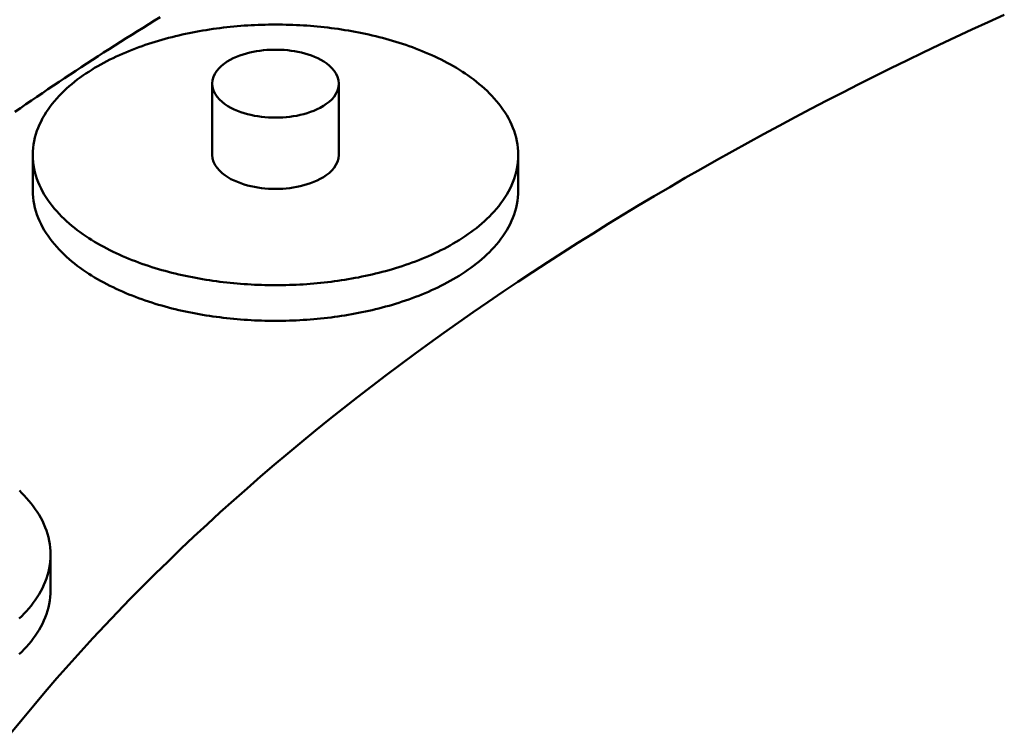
# Model space of a CAD drawing. Header units: millimetres. Extents: x 0 to 841, y 0 to 594.
# Tile 11 of 35: x 221 to 255, y 371 to 396. Entities that reach past the tile are written whole.
import ezdxf

# ---------------------------------------------------------------- set-up
doc = ezdxf.new("R2010")
doc.units = ezdxf.units.MM
doc.layers.add('VIS', color=7, linetype='CONTINUOUS', lineweight=50)

msp = doc.modelspace()

# ---------------------------------------------------------------- linework, layer by layer
at = {"layer": 'VIS'}
for points in [[(254.638, 396.004), (254.075, 395.747), (253.512, 395.488), (252.951, 395.226), (252.391, 394.961), (251.832, 394.694), (251.274, 394.425), (250.718, 394.152), (250.163, 393.877), (249.609, 393.6), (249.057, 393.319), (248.506, 393.036), (247.956, 392.75), (247.408, 392.462), (246.862, 392.17), (246.317, 391.876), (245.773, 391.579), (245.231, 391.28), (244.691, 390.977), (244.152, 390.671), (243.615, 390.363), (243.079, 390.051), (242.545, 389.737), (242.013, 389.42), (241.483, 389.1), (240.955, 388.776), (240.429, 388.45), (239.904, 388.12), (239.381, 387.788), (238.861, 387.452), (238.342, 387.114), (237.826, 386.772), (237.311, 386.426), (236.799, 386.078), (236.289, 385.727), (235.782, 385.372), (235.276, 385.014), (234.773, 384.652), (234.273, 384.287), (233.775, 383.919), (233.279, 383.548), (232.786, 383.173), (232.296, 382.794), (231.808, 382.412), (231.323, 382.027), (230.841, 381.638), (230.362, 381.245), (229.886, 380.849), (229.412, 380.45), (228.942, 380.046), (228.475, 379.639), (228.012, 379.229), (227.551, 378.814), (227.094, 378.396), (226.641, 377.974), (226.191, 377.548), (225.745, 377.119), (225.302, 376.685), (224.863, 376.248), (224.429, 375.807), (223.998, 375.362), (223.571, 374.913), (223.149, 374.46), (222.73, 374.003), (222.316, 373.543), (221.907, 373.078), (221.502, 372.609), (221.102, 372.136), (220.707, 371.659), (220.317, 371.178)], [(254.638, 396.004), (254.075, 395.747), (253.512, 395.488), (252.951, 395.226), (252.391, 394.961), (251.832, 394.694), (251.274, 394.425), (250.718, 394.152), (250.163, 393.877), (249.609, 393.6), (249.057, 393.319), (248.506, 393.036), (247.956, 392.75), (247.408, 392.462), (246.862, 392.17), (246.317, 391.876), (245.773, 391.579), (245.231, 391.28), (244.691, 390.977), (244.152, 390.671), (243.615, 390.363), (243.079, 390.051), (242.545, 389.737), (242.013, 389.42), (241.483, 389.1), (240.955, 388.776), (240.429, 388.45), (239.904, 388.12), (239.381, 387.788), (238.861, 387.452), (238.342, 387.114), (237.826, 386.772), (237.311, 386.426), (236.799, 386.078), (236.289, 385.727), (235.782, 385.372), (235.276, 385.014), (234.773, 384.652), (234.273, 384.287), (233.775, 383.919), (233.279, 383.548), (232.786, 383.173), (232.296, 382.794), (231.808, 382.412), (231.323, 382.027), (230.841, 381.638), (230.362, 381.245), (229.886, 380.849), (229.412, 380.45), (228.942, 380.046), (228.475, 379.639), (228.012, 379.229), (227.551, 378.814), (227.094, 378.396), (226.641, 377.974), (226.191, 377.548), (225.745, 377.119), (225.302, 376.685), (224.863, 376.248), (224.429, 375.807), (223.998, 375.362), (223.571, 374.913), (223.149, 374.46), (222.73, 374.003), (222.316, 373.543), (221.907, 373.078), (221.502, 372.609), (221.102, 372.136), (220.707, 371.659), (220.317, 371.178)], [(225.469, 395.921), (225.273, 395.8), (225.077, 395.678), (224.882, 395.556), (224.686, 395.434), (224.491, 395.311), (224.297, 395.188), (224.102, 395.065), (223.908, 394.941), (223.714, 394.817), (223.52, 394.693), (223.326, 394.568), (223.133, 394.442), (222.94, 394.317), (222.747, 394.191), (222.554, 394.065), (222.362, 393.938), (222.169, 393.811), (221.978, 393.683), (221.786, 393.555), (221.594, 393.427), (221.403, 393.298), (221.212, 393.169), (221.022, 393.04), (220.831, 392.91), (220.641, 392.78), (220.452, 392.65)], [(237.845, 391.161), (237.842, 391.282), (237.833, 391.402), (237.818, 391.521), (237.797, 391.64), (237.771, 391.757), (237.739, 391.873), (237.702, 391.988), (237.66, 392.101), (237.613, 392.211), (237.562, 392.32), (237.506, 392.427), (237.447, 392.532), (237.383, 392.634), (237.316, 392.734), (237.246, 392.832), (237.173, 392.927), (237.096, 393.02), (237.017, 393.111), (236.936, 393.2), (236.852, 393.286), (236.766, 393.37), (236.678, 393.452), (236.588, 393.532), (236.496, 393.61), (236.402, 393.686), (236.307, 393.76), (236.21, 393.831), (236.113, 393.901), (236.013, 393.97), (235.913, 394.036), (235.811, 394.1), (235.708, 394.163), (235.605, 394.224), (235.5, 394.284), (235.394, 394.342), (235.288, 394.398), (235.181, 394.452), (235.073, 394.506), (234.964, 394.557), (234.855, 394.608), (234.745, 394.656), (234.634, 394.704), (234.523, 394.75), (234.411, 394.795), (234.299, 394.838), (234.186, 394.88), (234.073, 394.921), (233.959, 394.96), (233.845, 394.999), (233.73, 395.036), (233.615, 395.072), (233.5, 395.106), (233.384, 395.14), (233.268, 395.172), (233.152, 395.203), (233.035, 395.233), (232.919, 395.262), (232.802, 395.29), (232.684, 395.317), (232.567, 395.343), (232.449, 395.368), (232.331, 395.391), (232.212, 395.414), (232.094, 395.435), (231.975, 395.456), (231.857, 395.475), (231.738, 395.494), (231.619, 395.512), (231.499, 395.528), (231.38, 395.544), (231.26, 395.558), (231.141, 395.572), (231.021, 395.585), (230.901, 395.596), (230.781, 395.607), (230.661, 395.617), (230.541, 395.626), (230.421, 395.634), (230.301, 395.641), (230.181, 395.647), (230.06, 395.652), (229.94, 395.656), (229.82, 395.659), (229.699, 395.662), (229.579, 395.663), (229.459, 395.663), (229.338, 395.663), (229.218, 395.662), (229.098, 395.659), (228.977, 395.656), (228.857, 395.652), (228.737, 395.647), (228.616, 395.641), (228.496, 395.634), (228.376, 395.626), (228.256, 395.617), (228.136, 395.607), (228.016, 395.596), (227.896, 395.585), (227.777, 395.572), (227.657, 395.558), (227.537, 395.544), (227.418, 395.528), (227.299, 395.512), (227.18, 395.494), (227.061, 395.475), (226.942, 395.456), (226.823, 395.435), (226.705, 395.414), (226.587, 395.391), (226.469, 395.368), (226.351, 395.343), (226.233, 395.317), (226.116, 395.29), (225.999, 395.262), (225.882, 395.233), (225.765, 395.203), (225.649, 395.172), (225.533, 395.14), (225.417, 395.106), (225.302, 395.072), (225.187, 395.036), (225.073, 394.999), (224.959, 394.96), (224.845, 394.921), (224.732, 394.88), (224.619, 394.838), (224.507, 394.795), (224.395, 394.75), (224.283, 394.704), (224.173, 394.656), (224.063, 394.608), (223.953, 394.557), (223.845, 394.506), (223.737, 394.452), (223.629, 394.398), (223.523, 394.342), (223.417, 394.284), (223.313, 394.224), (223.209, 394.163), (223.106, 394.1), (223.005, 394.036), (222.904, 393.97), (222.805, 393.901), (222.707, 393.831), (222.61, 393.76), (222.515, 393.686), (222.422, 393.61), (222.33, 393.532), (222.24, 393.452), (222.152, 393.37), (222.066, 393.286), (221.982, 393.2), (221.9, 393.111), (221.821, 393.02), (221.745, 392.927), (221.671, 392.832), (221.601, 392.734), (221.534, 392.634), (221.471, 392.532), (221.411, 392.427), (221.356, 392.32), (221.304, 392.211), (221.257, 392.101), (221.215, 391.988), (221.178, 391.873), (221.147, 391.757), (221.12, 391.64), (221.1, 391.521), (221.085, 391.402), (221.076, 391.282), (221.073, 391.161)], [(231.646, 393.622), (231.635, 393.741), (231.602, 393.857), (231.551, 393.965), (231.485, 394.065), (231.407, 394.156), (231.32, 394.239), (231.226, 394.314), (231.127, 394.382), (231.024, 394.443), (230.917, 394.497), (230.807, 394.547), (230.696, 394.591), (230.582, 394.63), (230.467, 394.664), (230.351, 394.694), (230.234, 394.72), (230.116, 394.742), (229.997, 394.76), (229.878, 394.775), (229.759, 394.785), (229.639, 394.792), (229.519, 394.796), (229.399, 394.796), (229.279, 394.792), (229.159, 394.785), (229.039, 394.775), (228.92, 394.76), (228.801, 394.742), (228.683, 394.72), (228.566, 394.694), (228.45, 394.664), (228.335, 394.63), (228.222, 394.591), (228.11, 394.547), (228, 394.497), (227.894, 394.443), (227.79, 394.382), (227.691, 394.314), (227.597, 394.239), (227.511, 394.156), (227.433, 394.065), (227.366, 393.965), (227.315, 393.857), (227.282, 393.741), (227.271, 393.622)], [(227.271, 393.622), (227.283, 393.5), (227.317, 393.382), (227.371, 393.272), (227.44, 393.17), (227.52, 393.077), (227.61, 392.994), (227.707, 392.918), (227.81, 392.85), (227.916, 392.789), (228.026, 392.734), (228.139, 392.685), (228.254, 392.642), (228.37, 392.603), (228.488, 392.569), (228.608, 392.54), (228.728, 392.515), (228.849, 392.494), (228.971, 392.477), (229.093, 392.464), (229.216, 392.455), (229.338, 392.449), (229.461, 392.447), (229.584, 392.449), (229.707, 392.455), (229.829, 392.464), (229.951, 392.478), (230.073, 392.495), (230.194, 392.516), (230.314, 392.541), (230.434, 392.571), (230.552, 392.605), (230.668, 392.643), (230.783, 392.687), (230.896, 392.736), (231.006, 392.791)], [(227.271, 393.622), (227.271, 391.161)], [(231.006, 392.791), (231.112, 392.853), (231.213, 392.92), (231.31, 392.996), (231.399, 393.079), (231.479, 393.172), (231.547, 393.273), (231.601, 393.383), (231.635, 393.5), (231.646, 393.622)], [(231.646, 393.622), (231.646, 391.161)], [(221.073, 391.161), (221.076, 391.041), (221.085, 390.921), (221.1, 390.801), (221.12, 390.683), (221.147, 390.566), (221.178, 390.449), (221.215, 390.335), (221.257, 390.222), (221.304, 390.111), (221.355, 390.002), (221.411, 389.896), (221.47, 389.791), (221.534, 389.689), (221.601, 389.589), (221.671, 389.491), (221.744, 389.396), (221.821, 389.303), (221.9, 389.212), (221.981, 389.123), (222.065, 389.037), (222.151, 388.953), (222.239, 388.871), (222.329, 388.791), (222.421, 388.713), (222.514, 388.637), (222.609, 388.564), (222.706, 388.492), (222.804, 388.422), (222.903, 388.354), (223.003, 388.287), (223.105, 388.223), (223.208, 388.16), (223.311, 388.099), (223.416, 388.039), (223.521, 387.982), (223.628, 387.925), (223.735, 387.871), (223.843, 387.817), (223.952, 387.766), (224.061, 387.716), (224.171, 387.667), (224.282, 387.619), (224.393, 387.573), (224.504, 387.529), (224.617, 387.485), (224.729, 387.443), (224.843, 387.402), (224.956, 387.363), (225.07, 387.325), (225.185, 387.287), (225.3, 387.252), (225.415, 387.217), (225.531, 387.183), (225.646, 387.151), (225.763, 387.12), (225.879, 387.09), (225.996, 387.061), (226.113, 387.033), (226.23, 387.006), (226.348, 386.98), (226.466, 386.955), (226.584, 386.932), (226.702, 386.909), (226.82, 386.888), (226.939, 386.867), (227.058, 386.847), (227.176, 386.829), (227.295, 386.811), (227.415, 386.795), (227.534, 386.779), (227.653, 386.764), (227.773, 386.751), (227.893, 386.738), (228.012, 386.726), (228.132, 386.716), (228.252, 386.706), (228.372, 386.697), (228.492, 386.689), (228.612, 386.682), (228.733, 386.676), (228.853, 386.671), (228.973, 386.666), (229.093, 386.663), (229.214, 386.661), (229.334, 386.659), (229.454, 386.659), (229.575, 386.659), (229.695, 386.661), (229.815, 386.663), (229.936, 386.666), (230.056, 386.67), (230.176, 386.675), (230.296, 386.681), (230.416, 386.688), (230.537, 386.696), (230.657, 386.705), (230.777, 386.715), (230.896, 386.726), (231.016, 386.737), (231.136, 386.75), (231.255, 386.763), (231.375, 386.778), (231.494, 386.794), (231.613, 386.81), (231.732, 386.828), (231.851, 386.846), (231.97, 386.866), (232.089, 386.886), (232.207, 386.908), (232.325, 386.93), (232.443, 386.954), (232.561, 386.978), (232.679, 387.004), (232.796, 387.031), (232.913, 387.059), (233.03, 387.088), (233.146, 387.118), (233.263, 387.149), (233.379, 387.181), (233.494, 387.214), (233.609, 387.249), (233.724, 387.285), (233.839, 387.322), (233.953, 387.36), (234.067, 387.399), (234.18, 387.44), (234.293, 387.482), (234.405, 387.525), (234.517, 387.57), (234.628, 387.616), (234.739, 387.663), (234.849, 387.712), (234.958, 387.762), (235.067, 387.814), (235.175, 387.867), (235.282, 387.921), (235.388, 387.978)], [(221.073, 391.161), (221.073, 389.931)], [(227.271, 391.161), (227.283, 391.039), (227.317, 390.921), (227.371, 390.811), (227.44, 390.709), (227.52, 390.617), (227.61, 390.533), (227.707, 390.457), (227.81, 390.389), (227.916, 390.328), (228.026, 390.274), (228.139, 390.225), (228.254, 390.181), (228.37, 390.142), (228.488, 390.108), (228.608, 390.079), (228.728, 390.054), (228.849, 390.033), (228.971, 390.016), (229.093, 390.003), (229.216, 389.994), (229.338, 389.988), (229.461, 389.987), (229.584, 389.989), (229.707, 389.994), (229.829, 390.004), (229.951, 390.017), (230.073, 390.034), (230.194, 390.055), (230.314, 390.08), (230.434, 390.11), (230.552, 390.144), (230.668, 390.183), (230.783, 390.226), (230.896, 390.276), (231.006, 390.331)], [(231.006, 390.331), (231.112, 390.392), (231.213, 390.46), (231.31, 390.535), (231.399, 390.619), (231.479, 390.711), (231.547, 390.812), (231.601, 390.922), (231.635, 391.04), (231.646, 391.161)], [(235.388, 387.978), (235.494, 388.035), (235.599, 388.095), (235.703, 388.156), (235.806, 388.219), (235.908, 388.283), (236.009, 388.35), (236.108, 388.418), (236.206, 388.488), (236.303, 388.56), (236.398, 388.634), (236.492, 388.709), (236.584, 388.787), (236.674, 388.867), (236.763, 388.949), (236.849, 389.033), (236.933, 389.12), (237.015, 389.209), (237.094, 389.299), (237.171, 389.393), (237.244, 389.488), (237.315, 389.586), (237.382, 389.686), (237.445, 389.789), (237.505, 389.893), (237.561, 390), (237.612, 390.109), (237.659, 390.22), (237.702, 390.333), (237.739, 390.448), (237.771, 390.564), (237.797, 390.682), (237.818, 390.801), (237.833, 390.92), (237.842, 391.041), (237.845, 391.161)], [(237.845, 391.161), (237.845, 389.931)], [(221.073, 389.931), (221.076, 389.81), (221.085, 389.691), (221.1, 389.571), (221.12, 389.453), (221.147, 389.335), (221.178, 389.219), (221.215, 389.105), (221.257, 388.992), (221.304, 388.881), (221.355, 388.772), (221.411, 388.665), (221.47, 388.561), (221.534, 388.459), (221.601, 388.359), (221.671, 388.261), (221.744, 388.165), (221.821, 388.072), (221.9, 387.981), (221.981, 387.893), (222.065, 387.807), (222.151, 387.722), (222.239, 387.64), (222.329, 387.561), (222.421, 387.483), (222.514, 387.407), (222.609, 387.333), (222.706, 387.261), (222.804, 387.191), (222.903, 387.123), (223.003, 387.057), (223.105, 386.992), (223.208, 386.93), (223.311, 386.869), (223.416, 386.809), (223.521, 386.751), (223.628, 386.695), (223.735, 386.64), (223.843, 386.587), (223.952, 386.535), (224.061, 386.485), (224.171, 386.436), (224.282, 386.389), (224.393, 386.343), (224.504, 386.298), (224.617, 386.255), (224.729, 386.213), (224.843, 386.172), (224.956, 386.132), (225.07, 386.094), (225.185, 386.057), (225.3, 386.021), (225.415, 385.986), (225.531, 385.953), (225.646, 385.921), (225.763, 385.889), (225.879, 385.859), (225.996, 385.83), (226.113, 385.802), (226.23, 385.775), (226.348, 385.75), (226.466, 385.725), (226.584, 385.701), (226.702, 385.679), (226.82, 385.657), (226.939, 385.637), (227.058, 385.617), (227.176, 385.598), (227.295, 385.581), (227.415, 385.564), (227.534, 385.549), (227.653, 385.534), (227.773, 385.52), (227.893, 385.508), (228.012, 385.496), (228.132, 385.485), (228.252, 385.475), (228.372, 385.466), (228.492, 385.458), (228.612, 385.451), (228.733, 385.445), (228.853, 385.44), (228.973, 385.436), (229.093, 385.433), (229.214, 385.43), (229.334, 385.429), (229.454, 385.428), (229.575, 385.429), (229.695, 385.43), (229.815, 385.433), (229.936, 385.436), (230.056, 385.44), (230.176, 385.445), (230.296, 385.451), (230.416, 385.458), (230.537, 385.466), (230.657, 385.475), (230.777, 385.484), (230.896, 385.495), (231.016, 385.507), (231.136, 385.519), (231.255, 385.533), (231.375, 385.548), (231.494, 385.563), (231.613, 385.58), (231.732, 385.597), (231.851, 385.616), (231.97, 385.635), (232.089, 385.656), (232.207, 385.677), (232.325, 385.7), (232.443, 385.723), (232.561, 385.748), (232.679, 385.774), (232.796, 385.8), (232.913, 385.828), (233.03, 385.857), (233.146, 385.887), (233.263, 385.918), (233.379, 385.951), (233.494, 385.984), (233.609, 386.019), (233.724, 386.054), (233.839, 386.091), (233.953, 386.13), (234.067, 386.169), (234.18, 386.21), (234.293, 386.252), (234.405, 386.295), (234.517, 386.34), (234.628, 386.386), (234.739, 386.433), (234.849, 386.482), (234.958, 386.532), (235.067, 386.583), (235.175, 386.636), (235.282, 386.691), (235.388, 386.747)], [(235.388, 386.747), (235.494, 386.805), (235.599, 386.864), (235.703, 386.926), (235.806, 386.988), (235.908, 387.053), (236.009, 387.119), (236.108, 387.187), (236.206, 387.257), (236.303, 387.329), (236.398, 387.403), (236.492, 387.479), (236.584, 387.557), (236.674, 387.637), (236.763, 387.719), (236.849, 387.803), (236.933, 387.89), (237.015, 387.978), (237.094, 388.069), (237.171, 388.162), (237.244, 388.258), (237.315, 388.356), (237.382, 388.456), (237.445, 388.558), (237.505, 388.663), (237.561, 388.77), (237.612, 388.879), (237.659, 388.99), (237.702, 389.103), (237.739, 389.218), (237.771, 389.334), (237.797, 389.452), (237.818, 389.57), (237.833, 389.69), (237.842, 389.81), (237.845, 389.931)], [(221.686, 377.354), (221.683, 377.474), (221.674, 377.594), (221.659, 377.714), (221.638, 377.832), (221.612, 377.95), (221.58, 378.066), (221.543, 378.181), (221.501, 378.293), (221.454, 378.404), (221.403, 378.513), (221.347, 378.62), (221.288, 378.725), (221.224, 378.827), (221.157, 378.927), (221.087, 379.025), (221.014, 379.12), (220.937, 379.213), (220.858, 379.304), (220.777, 379.393), (220.693, 379.479), (220.607, 379.563)], [(220.604, 375.142), (220.69, 375.226), (220.774, 375.313), (220.856, 375.401), (220.935, 375.492), (221.012, 375.586), (221.085, 375.681), (221.156, 375.779), (221.223, 375.879), (221.287, 375.982), (221.346, 376.086), (221.402, 376.193), (221.454, 376.302), (221.501, 376.413), (221.543, 376.526), (221.58, 376.641), (221.612, 376.757), (221.638, 376.875), (221.659, 376.994), (221.674, 377.113), (221.683, 377.234), (221.686, 377.354)], [(221.686, 377.354), (221.686, 376.124)], [(220.604, 373.912), (220.69, 373.996), (220.774, 374.082), (220.856, 374.171), (220.935, 374.262), (221.012, 374.355), (221.085, 374.451), (221.156, 374.549), (221.223, 374.649), (221.287, 374.751), (221.346, 374.856), (221.402, 374.963), (221.454, 375.072), (221.501, 375.183), (221.543, 375.296), (221.58, 375.411), (221.612, 375.527), (221.638, 375.644), (221.659, 375.763), (221.674, 375.883), (221.683, 376.003), (221.686, 376.124)]]:
    msp.add_lwpolyline(points, dxfattribs=at)

doc.saveas('drawing.dxf')
